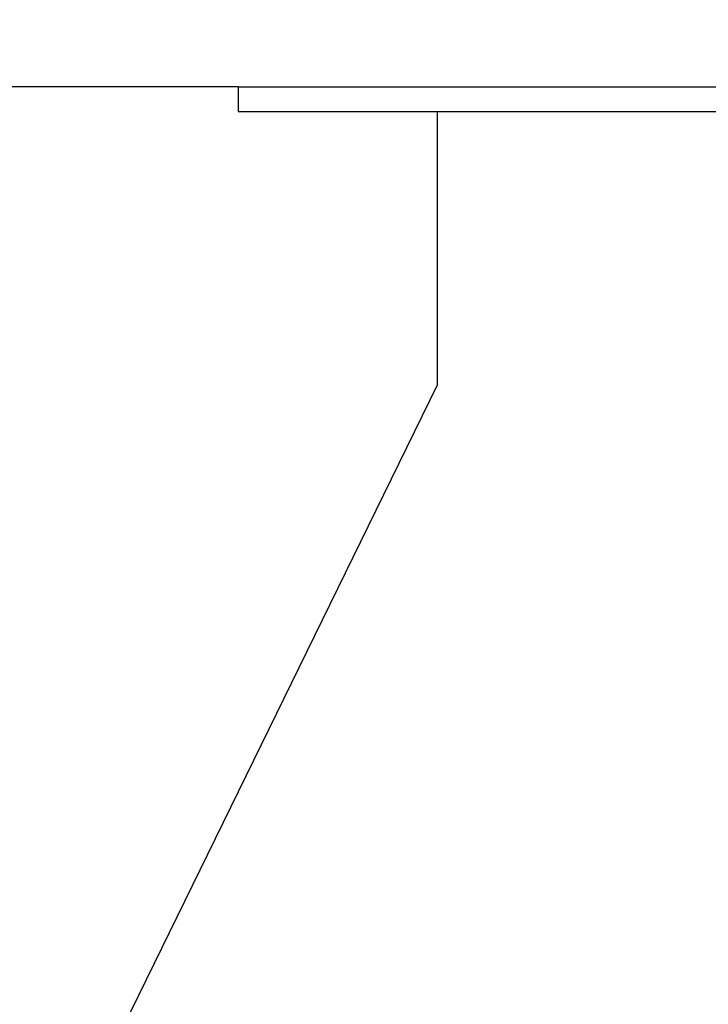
# Model space of a CAD drawing. Header units: inches. Extents: x 5 to 1128, y -85 to 748.
# Tile 140 of 256: x 137.48 to 144.41, y 345.26 to 355.16. Entities that reach past the tile are written whole.
import ezdxf

# ---------------------------------------------------------------- set-up
doc = ezdxf.new("R2010")
doc.units = ezdxf.units.IN
doc.header["$LTSCALE"] = 32
doc.header["$MEASUREMENT"] = 0
doc.layers.add('Dimension (ANSI)', color=7, linetype='Continuous', lineweight=25)
doc.layers.add('Visible (ANSI)', color=7, linetype='Continuous', lineweight=30)
doc.styles.add('Note Text (ANSI)', font='tahoma.ttf')
doc.dimstyles.new('SB Fraction-16 (ANSI)', dxfattribs={"dimscale": 32, "dimtxt": 0.125, "dimasz": 0.098425, "dimexe": 0.125, "dimexo": 0.0625, "dimgap": 0.031496, "dimtad": 0, "dimtih": 1, "dimtoh": 1, "dimdec": 4, "dimrnd": 1e-08, "dimzin": 0, "dimdsep": 46, "dimlunit": 5, "dimtxsty": 'Note Text (ANSI)', "dimcen": 0.09, "dimdle": 0.393701, "dimclrd": 256, "dimclre": 256, "dimclrt": 256, "dimadec": 0, "dimazin": 3, "dimtfac": 0.96, "dimtofl": 0, "dimtmove": 0, "dimatfit": 3, "dimfxl": 1, "dimfrac": 2, "dimtolj": 1, "dimtzin": 12, "dimlwd": -1, "dimlwe": -1, "dimarcsym": 0})

# ---------------------------------------------------------------- blocks, each defined once
blk = doc.blocks.new('*D15')
at = {"layer": 'Defpoints', "color": 0, "transparency": 16777216}
for p in [(139.7623, 440.4837), (103.5248, 354.4837), (123.6823, 354.4837)]:
    blk.add_point(p, dxfattribs=at)
at = {"layer": 'Dimension (ANSI)', "transparency": 16777216}
for p, q in [((137.7623, 440.4837), (99.5248, 440.4837)), ((103.5248, 437.3341), (103.5248, 405.5829)), ((103.5248, 357.6333), (103.5248, 399.3845)), ((121.6823, 354.4837), (99.5248, 354.4837))]:
    blk.add_line(p, q, dxfattribs=at)
for points in [[(102.9998, 437.3341), (104.0497, 437.3341), (103.5248, 440.4837)], [(102.9998, 357.6333), (104.0497, 357.6333), (103.5248, 354.4837)]]:
    blk.add_solid(points, dxfattribs=at)
at = {"layer": 'Dimension (ANSI)', "transparency": 16777216, "insert": (100.7108, 404.575), "char_height": 4, "attachment_point": 1, "style": 'Note Text (ANSI)'}
blk.add_mtext('\\A1;86', dxfattribs=at)
blk = doc.blocks.new('*D16')
at = {"layer": 'Defpoints', "color": 0, "transparency": 16777216}
for p in [(170.3073, 471.9837), (79.417, 159.272), (130.3698, 159.272)]:
    blk.add_point(p, dxfattribs=at)
at = {"layer": 'Dimension (ANSI)', "transparency": 16777216}
for p, q in [((168.3073, 471.9837), (75.417, 471.9837)), ((79.417, 468.8341), (79.417, 327.6609)), ((79.417, 162.4216), (79.417, 320.5948)), ((128.3698, 159.272), (75.417, 159.272))]:
    blk.add_line(p, q, dxfattribs=at)
for points in [[(78.8921, 468.8341), (79.9419, 468.8341), (79.417, 471.9837)], [(78.8921, 162.4216), (79.9419, 162.4216), (79.417, 159.272)]]:
    blk.add_solid(points, dxfattribs=at)
at = {"layer": 'Dimension (ANSI)', "transparency": 16777216, "insert": (67.2142, 326.653), "char_height": 4, "attachment_point": 1, "style": 'Note Text (ANSI)'}
blk.add_mtext('\\A1;312 11/16', dxfattribs=at)

msp = doc.modelspace()

# ---------------------------------------------------------------- linework, layer by layer
at = {"layer": 'Visible (ANSI)'}
for p, q in [((139.68226, 354.48367), (130.55726, 354.48367)), ((139.68226, 354.48367), (139.68226, 354.23367)), ((139.68226, 354.48367), (147.71351, 354.48367)), ((147.71351, 354.23367), (139.68226, 354.23367)), ((141.68226, 354.23367), (141.68226, 351.48367)), ((141.68226, 351.48367), (135.68226, 339.23367))]:
    msp.add_line(p, q, dxfattribs=at)

# ---------------------------------------------------------------- dimensions: what is measured, and where the dimension line sits
at = {"layer": 'Dimension (ANSI)'}
for base, p1, p2, angle, picture, middle in [((79.41701, 159.27197), (170.30726, 471.98367), (130.36976, 159.27197), 270, '*D16', (79.41701, 324.12782)), ((103.52478, 354.48367), (139.76226, 440.48367), (123.68226, 354.48367), 90, '*D15', (103.52478, 402.48367))]:
    dim = msp.add_linear_dim(base=base, p1=p1, p2=p2, angle=angle, dimstyle='SB Fraction-16 (ANSI)', override={"dimgap": 0.031496, "dimdec": 4, "dimtol": 0, "dimlim": 0, "dimtp": 0, "dimtm": 0, "dimtdec": 2, "dimatfit": 1}, dxfattribs=at)
    dim.commit()
    dim.dimension.update_dxf_attribs({"geometry": picture, "text_midpoint": middle, "dimtype": 160})

doc.saveas('drawing.dxf')
